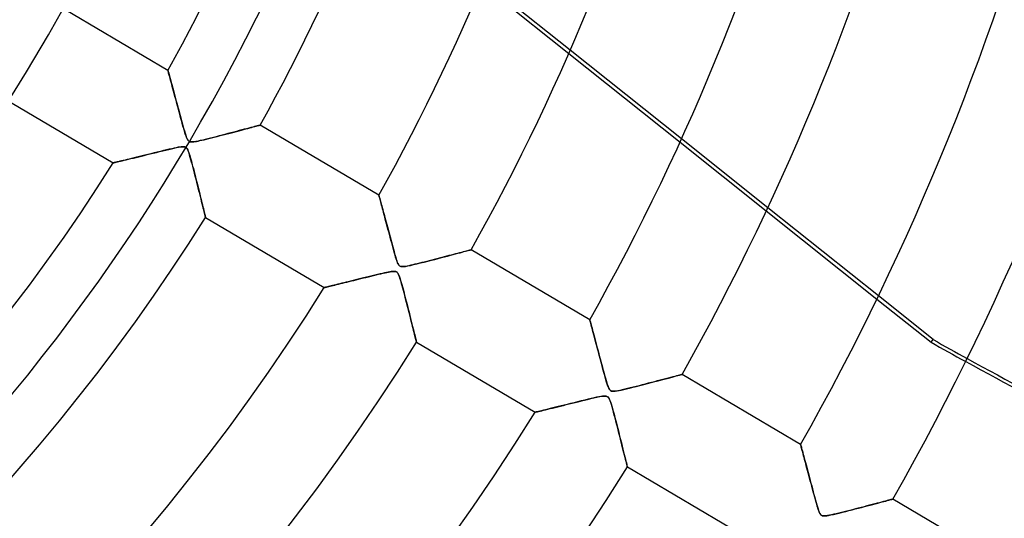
# Model space of a CAD drawing. Header units: millimetres. Extents: x -550 to 550, y -550 to 550.
# Tile 36 of 54: x 141 to 233, y -128 to -81. Entities that reach past the tile are written whole.
import ezdxf

# ---------------------------------------------------------------- set-up
doc = ezdxf.new("R2010")
doc.units = ezdxf.units.MM
doc.layers.add('HIDDEN', color=7, linetype='Continuous')
doc.layers.add('THICK', color=7, linetype='Continuous')

msp = doc.modelspace()

# ---------------------------------------------------------------- linework, layer by layer
at = {"layer": 'HIDDEN'}
for p, q in [((192.635, -84.093), (184.543, -77.64)), ((184.417, -77.94), (192.505, -84.39)), ((155.189, -85.969), (155.192, -85.98)), ((155.192, -85.98), (155.2, -86.012)), ((155.2, -86.012), (155.215, -86.066)), ((155.215, -86.066), (155.235, -86.14)), ((155.235, -86.14), (155.261, -86.236)), ((155.261, -86.236), (155.293, -86.35)), ((155.293, -86.35), (155.329, -86.483)), ((155.329, -86.483), (155.37, -86.634)), ((155.37, -86.634), (155.415, -86.8)), ((155.415, -86.8), (155.464, -86.981)), ((155.464, -86.981), (155.517, -87.176)), ((155.517, -87.176), (155.573, -87.384)), ((155.573, -87.384), (155.632, -87.603)), ((155.632, -87.603), (155.694, -87.833)), ((155.694, -87.833), (155.759, -88.072)), ((155.759, -88.072), (155.825, -88.321)), ((155.825, -88.321), (155.894, -88.577)), ((155.894, -88.577), (155.965, -88.84)), ((155.965, -88.84), (156.038, -89.111)), ((156.038, -89.111), (156.112, -89.388)), ((156.112, -89.388), (156.188, -89.67)), ((156.188, -89.67), (156.265, -89.956)), ((156.265, -89.956), (156.343, -90.247)), ((156.343, -90.247), (156.423, -90.541)), ((156.423, -90.541), (156.502, -90.832)), ((156.502, -90.832), (156.578, -91.109)), ((156.578, -91.109), (156.65, -91.366)), ((156.65, -91.366), (156.718, -91.603)), ((156.718, -91.603), (156.781, -91.814)), ((161.344, -91.702), (161.579, -91.64)), ((161.579, -91.64), (161.806, -91.58)), ((161.806, -91.58), (162.023, -91.523)), ((162.023, -91.523), (162.23, -91.467)), ((162.23, -91.467), (162.429, -91.415)), ((162.429, -91.415), (162.618, -91.364)), ((162.618, -91.364), (162.797, -91.316)), ((162.797, -91.316), (162.965, -91.271)), ((162.965, -91.271), (163.122, -91.229)), ((163.122, -91.229), (163.266, -91.191)), ((163.266, -91.191), (163.395, -91.156)), ((163.395, -91.156), (163.508, -91.126)), ((163.508, -91.126), (163.604, -91.1)), ((163.604, -91.1), (163.681, -91.079)), ((163.681, -91.079), (163.737, -91.064)), ((163.737, -91.064), (163.771, -91.055)), ((163.771, -91.055), (163.782, -91.052)), ((156.781, -91.814), (156.84, -91.998)), ((156.84, -91.998), (156.893, -92.152)), ((156.893, -92.152), (156.943, -92.278)), ((156.943, -92.278), (156.991, -92.38)), ((156.991, -92.38), (157.04, -92.46)), ((157.04, -92.46), (157.091, -92.522)), ((157.091, -92.522), (157.146, -92.568)), ((157.85, -92.572), (157.997, -92.542)), ((157.997, -92.542), (158.163, -92.506)), ((158.163, -92.506), (158.349, -92.464)), ((158.349, -92.464), (158.552, -92.416)), ((158.552, -92.416), (158.77, -92.363)), ((158.77, -92.363), (159.003, -92.306)), ((159.003, -92.306), (159.248, -92.244)), ((159.248, -92.244), (159.505, -92.179)), ((159.505, -92.179), (159.773, -92.111)), ((159.773, -92.111), (160.048, -92.04)), ((160.048, -92.04), (160.322, -91.969)), ((160.322, -91.969), (160.589, -91.9)), ((160.589, -91.9), (160.848, -91.832)), ((160.848, -91.832), (161.1, -91.766)), ((161.1, -91.766), (161.344, -91.702)), ((211.024, -98.758), (202.99, -92.351)), ((154.779, -93.436), (154.492, -93.506)), ((155.053, -93.37), (154.779, -93.436)), ((155.309, -93.309), (155.053, -93.37)), ((155.548, -93.254), (155.309, -93.309)), ((155.766, -93.204), (155.548, -93.254)), ((155.962, -93.162), (155.766, -93.204)), ((156.134, -93.127), (155.962, -93.162)), ((156.283, -93.101), (156.134, -93.127)), ((156.411, -93.082), (156.283, -93.101)), ((156.521, -93.071), (156.411, -93.082)), ((156.614, -93.069), (156.521, -93.071)), ((156.694, -93.074), (156.614, -93.069)), ((156.76, -93.088), (156.694, -93.074)), ((156.818, -93.11), (156.76, -93.088)), ((156.869, -93.141), (156.818, -93.11)), ((156.915, -93.184), (156.869, -93.141)), ((156.958, -93.237), (156.915, -93.184)), ((157, -93.306), (156.958, -93.237)), ((157.045, -93.398), (157, -93.306)), ((157.095, -93.522), (157.045, -93.398)), ((157.146, -92.568), (157.208, -92.6)), ((157.208, -92.6), (157.279, -92.62)), ((157.279, -92.62), (157.365, -92.629)), ((157.365, -92.629), (157.468, -92.627)), ((157.468, -92.627), (157.587, -92.616)), ((157.587, -92.616), (157.715, -92.597)), ((157.715, -92.597), (157.85, -92.572)), ((202.856, -92.644), (210.888, -99.049)), ((150.855, -94.394), (150.706, -94.43)), ((151.019, -94.354), (150.855, -94.394)), ((151.197, -94.311), (151.019, -94.354)), ((151.388, -94.265), (151.197, -94.311)), ((151.592, -94.215), (151.388, -94.265)), ((151.81, -94.162), (151.592, -94.215)), ((152.038, -94.106), (151.81, -94.162)), ((152.277, -94.048), (152.038, -94.106)), ((152.526, -93.987), (152.277, -94.048)), ((152.784, -93.924), (152.526, -93.987)), ((153.05, -93.859), (152.784, -93.924)), ((153.325, -93.792), (153.05, -93.859)), ((153.607, -93.722), (153.325, -93.792)), ((153.897, -93.651), (153.607, -93.722)), ((154.193, -93.579), (153.897, -93.651)), ((154.492, -93.506), (154.193, -93.579)), ((157.151, -93.68), (157.095, -93.522)), ((157.209, -93.863), (157.151, -93.68)), ((157.269, -94.067), (157.209, -93.863)), ((157.332, -94.289), (157.269, -94.067)), ((157.396, -94.523), (157.332, -94.289)), ((150.109, -94.574), (150.098, -94.577)), ((150.14, -94.567), (150.109, -94.574)), ((150.191, -94.554), (150.14, -94.567)), ((150.261, -94.538), (150.191, -94.554)), ((150.348, -94.517), (150.261, -94.538)), ((150.452, -94.492), (150.348, -94.517)), ((150.571, -94.463), (150.452, -94.492)), ((150.706, -94.43), (150.571, -94.463)), ((157.462, -94.768), (157.396, -94.523)), ((157.529, -95.02), (157.462, -94.768)), ((157.597, -95.279), (157.529, -95.02)), ((157.665, -95.544), (157.597, -95.279)), ((157.734, -95.813), (157.665, -95.544)), ((157.804, -96.086), (157.734, -95.813)), ((157.873, -96.36), (157.804, -96.086)), ((157.943, -96.635), (157.873, -96.36)), ((158.012, -96.908), (157.943, -96.635)), ((158.079, -97.177), (158.012, -96.908)), ((158.145, -97.439), (158.079, -97.177)), ((158.208, -97.692), (158.145, -97.439)), ((158.268, -97.934), (158.208, -97.692)), ((158.325, -98.166), (158.268, -97.934)), ((174.821, -97.58), (174.823, -97.589)), ((174.823, -97.589), (174.831, -97.616)), ((174.831, -97.616), (174.843, -97.661)), ((174.843, -97.661), (174.86, -97.724)), ((174.86, -97.724), (174.881, -97.803)), ((174.881, -97.803), (174.907, -97.897)), ((174.907, -97.897), (174.936, -98.006)), ((174.936, -98.006), (174.969, -98.128)), ((158.379, -98.385), (158.325, -98.166)), ((158.43, -98.591), (158.379, -98.385)), ((158.477, -98.782), (158.43, -98.591)), ((158.52, -98.958), (158.477, -98.782)), ((158.559, -99.117), (158.52, -98.958)), ((174.969, -98.128), (175.005, -98.262)), ((175.005, -98.262), (175.045, -98.408)), ((175.045, -98.408), (175.087, -98.565)), ((175.087, -98.565), (175.132, -98.731)), ((175.132, -98.731), (175.179, -98.905)), ((175.179, -98.905), (175.228, -99.088)), ((158.594, -99.257), (158.559, -99.117)), ((158.623, -99.378), (158.594, -99.257)), ((158.648, -99.479), (158.623, -99.378)), ((158.667, -99.557), (158.648, -99.479)), ((158.681, -99.614), (158.667, -99.557)), ((158.689, -99.648), (158.681, -99.614)), ((158.692, -99.659), (158.689, -99.648)), ((175.228, -99.088), (175.279, -99.277)), ((175.279, -99.277), (175.331, -99.473)), ((175.331, -99.473), (175.385, -99.675)), ((175.385, -99.675), (175.441, -99.882)), ((175.441, -99.882), (175.498, -100.094)), ((175.498, -100.094), (175.556, -100.311)), ((175.556, -100.311), (175.615, -100.531)), ((175.615, -100.531), (175.675, -100.755)), ((175.675, -100.755), (175.736, -100.983)), ((175.736, -100.983), (175.797, -101.213)), ((175.797, -101.213), (175.86, -101.446)), ((175.86, -101.446), (175.923, -101.682)), ((175.923, -101.682), (175.986, -101.918)), ((175.986, -101.918), (176.051, -102.157)), ((176.051, -102.157), (176.115, -102.392)), ((176.115, -102.392), (176.177, -102.618)), ((176.177, -102.618), (176.235, -102.83)), ((176.235, -102.83), (176.291, -103.028)), ((176.291, -103.028), (176.344, -103.212)), ((176.344, -103.212), (176.394, -103.38)), ((176.394, -103.38), (176.442, -103.536)), ((176.442, -103.536), (176.491, -103.681)), ((179.708, -103.638), (180.028, -103.556)), ((180.028, -103.556), (180.338, -103.475)), ((180.338, -103.475), (180.64, -103.397)), ((180.64, -103.397), (180.931, -103.321)), ((180.931, -103.321), (181.21, -103.247)), ((181.21, -103.247), (181.478, -103.177)), ((181.478, -103.177), (181.73, -103.11)), ((181.73, -103.11), (181.966, -103.047)), ((181.966, -103.047), (182.186, -102.989)), ((182.186, -102.989), (182.388, -102.935)), ((182.388, -102.935), (182.573, -102.886)), ((182.573, -102.886), (182.741, -102.841)), ((182.741, -102.841), (182.892, -102.801)), ((182.892, -102.801), (183.025, -102.765)), ((183.025, -102.765), (183.141, -102.735)), ((183.141, -102.735), (183.237, -102.709)), ((183.237, -102.709), (183.313, -102.688)), ((183.313, -102.688), (183.368, -102.673)), ((183.368, -102.673), (183.402, -102.664)), ((183.402, -102.664), (183.413, -102.661)), ((176.491, -103.681), (176.539, -103.813)), ((176.539, -103.813), (176.588, -103.928)), ((176.588, -103.928), (176.637, -104.022)), ((176.637, -104.022), (176.686, -104.095)), ((176.686, -104.095), (176.738, -104.15)), ((176.738, -104.15), (176.794, -104.189)), ((176.794, -104.189), (176.859, -104.215)), ((176.859, -104.215), (176.934, -104.231)), ((176.934, -104.231), (177.025, -104.236)), ((177.025, -104.236), (177.147, -104.229)), ((177.147, -104.229), (177.311, -104.207)), ((177.311, -104.207), (177.522, -104.169)), ((177.522, -104.169), (177.772, -104.116)), ((177.772, -104.116), (178.056, -104.051)), ((178.056, -104.051), (178.369, -103.976)), ((178.369, -103.976), (178.706, -103.893)), ((178.706, -103.893), (179.047, -103.807)), ((179.047, -103.807), (179.381, -103.722)), ((179.381, -103.722), (179.708, -103.638)), ((173.15, -105.35), (172.9, -105.412)), ((173.406, -105.287), (173.15, -105.35)), ((173.669, -105.223), (173.406, -105.287)), ((173.937, -105.157), (173.669, -105.223)), ((174.202, -105.092), (173.937, -105.157)), ((174.458, -105.03), (174.202, -105.092)), ((174.703, -104.971), (174.458, -105.03)), ((174.935, -104.916), (174.703, -104.971)), ((175.152, -104.865), (174.935, -104.916)), ((175.354, -104.819), (175.152, -104.865)), ((175.538, -104.778), (175.354, -104.819)), ((175.703, -104.744), (175.538, -104.778)), ((175.848, -104.717), (175.703, -104.744)), ((175.976, -104.696), (175.848, -104.717)), ((176.088, -104.682), (175.976, -104.696)), ((176.186, -104.675), (176.088, -104.682)), ((176.27, -104.676), (176.186, -104.675)), ((176.342, -104.684), (176.27, -104.676)), ((176.406, -104.7), (176.342, -104.684)), ((176.462, -104.726), (176.406, -104.7)), ((176.513, -104.764), (176.462, -104.726)), ((176.561, -104.814), (176.513, -104.764)), ((176.606, -104.879), (176.561, -104.814)), ((176.65, -104.961), (176.606, -104.879)), ((176.694, -105.061), (176.65, -104.961)), ((176.739, -105.18), (176.694, -105.061)), ((176.786, -105.317), (176.739, -105.18)), ((176.835, -105.472), (176.786, -105.317)), ((169.739, -106.185), (169.73, -106.187)), ((169.764, -106.179), (169.739, -106.185)), ((169.806, -106.169), (169.764, -106.179)), ((169.865, -106.155), (169.806, -106.169)), ((169.938, -106.137), (169.865, -106.155)), ((170.027, -106.115), (169.938, -106.137)), ((170.13, -106.09), (170.027, -106.115)), ((170.247, -106.062), (170.13, -106.09)), ((170.376, -106.03), (170.247, -106.062)), ((170.517, -105.996), (170.376, -106.03)), ((170.669, -105.959), (170.517, -105.996)), ((170.83, -105.919), (170.669, -105.959)), ((171.001, -105.878), (170.83, -105.919)), ((171.179, -105.834), (171.001, -105.878)), ((171.366, -105.788), (171.179, -105.834)), ((171.561, -105.741), (171.366, -105.788)), ((171.764, -105.691), (171.561, -105.741)), ((171.976, -105.639), (171.764, -105.691)), ((172.195, -105.585), (171.976, -105.639)), ((172.423, -105.529), (172.195, -105.585)), ((172.658, -105.471), (172.423, -105.529)), ((172.9, -105.412), (172.658, -105.471)), ((176.886, -105.645), (176.835, -105.472)), ((176.94, -105.833), (176.886, -105.645)), ((176.995, -106.033), (176.94, -105.833)), ((177.052, -106.241), (176.995, -106.033)), ((177.109, -106.455), (177.052, -106.241)), ((177.167, -106.674), (177.109, -106.455)), ((177.225, -106.897), (177.167, -106.674)), ((177.284, -107.123), (177.225, -106.897)), ((177.343, -107.353), (177.284, -107.123)), ((226.411, -111.028), (221.316, -106.966)), ((177.402, -107.584), (177.343, -107.353)), ((177.462, -107.817), (177.402, -107.584)), ((177.521, -108.051), (177.462, -107.817)), ((177.581, -108.284), (177.521, -108.051)), ((221.176, -107.255), (226.216, -111.273)), ((177.639, -108.517), (177.581, -108.284)), ((177.697, -108.746), (177.639, -108.517)), ((177.754, -108.972), (177.697, -108.746)), ((177.809, -109.192), (177.754, -108.972)), ((177.862, -109.406), (177.809, -109.192)), ((177.914, -109.613), (177.862, -109.406)), ((177.964, -109.813), (177.914, -109.613)), ((178.011, -110.004), (177.964, -109.813)), ((194.451, -109.189), (194.455, -109.203)), ((194.455, -109.203), (194.466, -109.243)), ((194.466, -109.243), (194.484, -109.31)), ((194.484, -109.31), (194.508, -109.401)), ((194.508, -109.401), (194.539, -109.516)), ((194.539, -109.516), (194.576, -109.651)), ((194.576, -109.651), (194.617, -109.806)), ((194.617, -109.806), (194.664, -109.979)), ((194.664, -109.979), (194.714, -110.167)), ((178.056, -110.186), (178.011, -110.004)), ((178.098, -110.357), (178.056, -110.186)), ((178.138, -110.517), (178.098, -110.357)), ((178.174, -110.665), (178.138, -110.517)), ((178.208, -110.799), (178.174, -110.665)), ((178.237, -110.919), (178.208, -110.799)), ((194.714, -110.167), (194.769, -110.37)), ((194.769, -110.37), (194.827, -110.586)), ((194.827, -110.586), (194.887, -110.812)), ((194.887, -110.812), (194.95, -111.049)), ((178.263, -111.023), (178.237, -110.919)), ((178.284, -111.11), (178.263, -111.023)), ((178.301, -111.178), (178.284, -111.11)), ((178.313, -111.228), (178.301, -111.178)), ((178.32, -111.259), (178.313, -111.228)), ((178.323, -111.269), (178.32, -111.259)), ((194.95, -111.049), (195.016, -111.294)), ((195.016, -111.294), (195.084, -111.547)), ((195.084, -111.547), (195.153, -111.807)), ((195.153, -111.807), (195.224, -112.074)), ((226.216, -111.273), (226.411, -111.028)), ((195.224, -112.074), (195.297, -112.346)), ((195.297, -112.346), (195.371, -112.623)), ((195.371, -112.623), (195.446, -112.904)), ((195.446, -112.904), (195.522, -113.189)), ((195.522, -113.189), (195.599, -113.477)), ((195.599, -113.477), (195.677, -113.766)), ((195.677, -113.766), (195.756, -114.057)), ((195.756, -114.057), (195.835, -114.346)), ((195.835, -114.346), (195.916, -114.633)), ((201.892, -114.577), (202.115, -114.518)), ((202.115, -114.518), (202.319, -114.464)), ((202.319, -114.464), (202.501, -114.415)), ((202.501, -114.415), (202.661, -114.372)), ((202.661, -114.372), (202.796, -114.337)), ((202.796, -114.337), (202.903, -114.308)), ((202.903, -114.308), (202.98, -114.287)), ((202.98, -114.287), (203.027, -114.275)), ((203.027, -114.275), (203.043, -114.271)), ((195.916, -114.633), (195.998, -114.917)), ((195.998, -114.917), (196.079, -115.178)), ((196.079, -115.178), (196.156, -115.399)), ((196.156, -115.399), (196.23, -115.57)), ((198.141, -115.546), (198.447, -115.47)), ((198.447, -115.47), (198.775, -115.388)), ((198.775, -115.388), (199.12, -115.3)), ((199.12, -115.3), (199.478, -115.208)), ((199.478, -115.208), (199.837, -115.115)), ((199.837, -115.115), (200.181, -115.026)), ((200.181, -115.026), (200.51, -114.94)), ((200.51, -114.94), (200.822, -114.859)), ((200.822, -114.859), (201.116, -114.781)), ((201.116, -114.781), (201.393, -114.709)), ((201.393, -114.709), (201.652, -114.64)), ((201.652, -114.64), (201.892, -114.577)), ((195.304, -116.356), (195.091, -116.4)), ((195.486, -116.321), (195.304, -116.356)), ((195.64, -116.297), (195.486, -116.321)), ((195.771, -116.283), (195.64, -116.297)), ((195.881, -116.281), (195.771, -116.283)), ((195.973, -116.291), (195.881, -116.281)), ((196.05, -116.314), (195.973, -116.291)), ((196.117, -116.353), (196.05, -116.314)), ((196.178, -116.411), (196.117, -116.353)), ((196.23, -115.57), (196.301, -115.689)), ((196.301, -115.689), (196.376, -115.766)), ((196.376, -115.766), (196.463, -115.814)), ((196.463, -115.814), (196.568, -115.838)), ((196.568, -115.838), (196.69, -115.841)), ((196.69, -115.841), (196.831, -115.829)), ((196.831, -115.829), (196.994, -115.804)), ((196.994, -115.804), (197.181, -115.769)), ((197.181, -115.769), (197.386, -115.725)), ((197.386, -115.725), (197.609, -115.674)), ((197.609, -115.674), (197.86, -115.615)), ((197.86, -115.615), (198.141, -115.546)), ((191.508, -117.27), (191.249, -117.334)), ((191.78, -117.203), (191.508, -117.27)), ((192.065, -117.133), (191.78, -117.203)), ((192.362, -117.059), (192.065, -117.133)), ((192.67, -116.983), (192.362, -117.059)), ((192.989, -116.905), (192.67, -116.983)), ((193.318, -116.824), (192.989, -116.905)), ((193.655, -116.741), (193.318, -116.824)), ((193.981, -116.661), (193.655, -116.741)), ((194.291, -116.586), (193.981, -116.661)), ((194.581, -116.517), (194.291, -116.586)), ((194.849, -116.455), (194.581, -116.517)), ((195.091, -116.4), (194.849, -116.455)), ((196.235, -116.492), (196.178, -116.411)), ((196.289, -116.598), (196.235, -116.492)), ((196.344, -116.732), (196.289, -116.598)), ((196.401, -116.894), (196.344, -116.732)), ((196.461, -117.082), (196.401, -116.894)), ((196.525, -117.298), (196.461, -117.082)), ((196.592, -117.535), (196.525, -117.298)), ((189.374, -117.793), (189.361, -117.797)), ((189.414, -117.784), (189.374, -117.793)), ((189.479, -117.768), (189.414, -117.784)), ((189.569, -117.746), (189.479, -117.768)), ((189.683, -117.718), (189.569, -117.746)), ((189.819, -117.685), (189.683, -117.718)), ((189.975, -117.646), (189.819, -117.685)), ((190.15, -117.604), (189.975, -117.646)), ((190.342, -117.557), (190.15, -117.604)), ((190.549, -117.506), (190.342, -117.557)), ((190.769, -117.452), (190.549, -117.506)), ((191.002, -117.394), (190.769, -117.452)), ((191.249, -117.334), (191.002, -117.394)), ((196.661, -117.789), (196.592, -117.535)), ((196.732, -118.051), (196.661, -117.789)), ((196.803, -118.321), (196.732, -118.051)), ((196.875, -118.596), (196.803, -118.321)), ((196.947, -118.875), (196.875, -118.596)), ((197.02, -119.157), (196.947, -118.875)), ((197.093, -119.442), (197.02, -119.157)), ((197.165, -119.727), (197.093, -119.442)), ((197.237, -120.011), (197.165, -119.727)), ((197.308, -120.292), (197.237, -120.011)), ((197.378, -120.568), (197.308, -120.292)), ((197.445, -120.835), (197.378, -120.568)), ((197.51, -121.094), (197.445, -120.835)), ((214.08, -120.798), (214.083, -120.808)), ((214.083, -120.808), (214.091, -120.837)), ((214.091, -120.837), (214.104, -120.886)), ((214.104, -120.886), (214.122, -120.954)), ((214.122, -120.954), (214.146, -121.04)), ((197.572, -121.342), (197.51, -121.094)), ((197.631, -121.578), (197.572, -121.342)), ((197.686, -121.8), (197.631, -121.578)), ((197.737, -122.007), (197.686, -121.8)), ((214.146, -121.04), (214.173, -121.144)), ((214.173, -121.144), (214.206, -121.265)), ((214.206, -121.265), (214.242, -121.4)), ((214.242, -121.4), (214.282, -121.55)), ((214.282, -121.55), (214.326, -121.714)), ((214.326, -121.714), (214.373, -121.89)), ((214.373, -121.89), (214.423, -122.077)), ((197.785, -122.197), (197.737, -122.007)), ((197.827, -122.367), (197.785, -122.197)), ((197.864, -122.517), (197.827, -122.367)), ((197.895, -122.644), (197.864, -122.517)), ((197.92, -122.745), (197.895, -122.644)), ((197.938, -122.818), (197.92, -122.745)), ((214.423, -122.077), (214.476, -122.275)), ((214.476, -122.275), (214.531, -122.481)), ((214.531, -122.481), (214.588, -122.697)), ((214.588, -122.697), (214.648, -122.92)), ((197.949, -122.863), (197.938, -122.818)), ((197.953, -122.878), (197.949, -122.863)), ((214.648, -122.92), (214.709, -123.15)), ((214.709, -123.15), (214.772, -123.388)), ((214.772, -123.388), (214.837, -123.631)), ((214.837, -123.631), (214.903, -123.88)), ((214.903, -123.88), (214.971, -124.133)), ((214.971, -124.133), (215.04, -124.392)), ((215.04, -124.392), (215.11, -124.654)), ((215.11, -124.654), (215.181, -124.919)), ((215.181, -124.919), (215.253, -125.187)), ((215.253, -125.187), (215.325, -125.457)), ((215.325, -125.457), (215.397, -125.721)), ((215.397, -125.721), (215.466, -125.971)), ((215.466, -125.971), (215.531, -126.203)), ((215.531, -126.203), (215.591, -126.414)), ((215.591, -126.414), (215.647, -126.603)), ((220.284, -126.509), (220.546, -126.441)), ((220.546, -126.441), (220.796, -126.375)), ((220.796, -126.375), (221.034, -126.312)), ((221.034, -126.312), (221.258, -126.254)), ((221.258, -126.254), (221.467, -126.199)), ((221.467, -126.199), (221.661, -126.147)), ((221.661, -126.147), (221.839, -126.1)), ((221.839, -126.1), (222.002, -126.057)), ((222.002, -126.057), (222.15, -126.018)), ((222.15, -126.018), (222.282, -125.983)), ((222.282, -125.983), (222.397, -125.952)), ((222.397, -125.952), (222.494, -125.926)), ((222.494, -125.926), (222.571, -125.906)), ((222.571, -125.906), (222.627, -125.891)), ((222.627, -125.891), (222.661, -125.882)), ((222.661, -125.882), (222.672, -125.879)), ((215.647, -126.603), (215.7, -126.772)), ((215.7, -126.772), (215.755, -126.935)), ((215.755, -126.935), (215.814, -127.088)), ((215.814, -127.088), (215.877, -127.218)), ((215.877, -127.218), (215.943, -127.316)), ((215.943, -127.316), (216.015, -127.383)), ((216.015, -127.383), (216.102, -127.426)), ((216.684, -127.398), (216.893, -127.357)), ((216.893, -127.357), (217.131, -127.304)), ((217.131, -127.304), (217.395, -127.243)), ((217.395, -127.243), (217.682, -127.173)), ((217.682, -127.173), (217.982, -127.099)), ((217.982, -127.099), (218.283, -127.024)), ((218.283, -127.024), (218.581, -126.949)), ((218.581, -126.949), (218.876, -126.873)), ((218.876, -126.873), (219.168, -126.798)), ((219.168, -126.798), (219.456, -126.724)), ((219.456, -126.724), (219.738, -126.651)), ((219.738, -126.651), (220.015, -126.579)), ((220.015, -126.579), (220.284, -126.509)), ((216.102, -127.426), (216.213, -127.446)), ((216.213, -127.446), (216.351, -127.445)), ((216.351, -127.445), (216.507, -127.428)), ((216.507, -127.428), (216.684, -127.398))]:
    msp.add_line(p, q, dxfattribs=at)
for radius, start, end in [(166.067, 270.00002, 89.99998), (456, 179.99998, 0), (400, 179.99998, 0), (445, 180.00002, 0), (182.4, 180.00002, 0), (159.6, 270.00002, 0)]:
    msp.add_arc((0, 0), radius, start, end, dxfattribs=at)
for centre, end_param in [((401.722, 203.537), -1.398045), ((401.917, 203.781), -1.398229)]:
    msp.add_ellipse(centre, major_axis=(285.212, -227.449), ratio=0.987688, start_param=-1.408172, end_param=end_param, dxfattribs=at)
at = {"layer": 'THICK'}
for p, q in [((155.189, -85.969), (144.149, -79.441)), ((202.99, -92.351), (192.635, -84.093)), ((192.505, -84.39), (202.856, -92.644)), ((155.192, -85.98), (155.189, -85.969)), ((155.2, -86.011), (155.192, -85.98)), ((155.214, -86.062), (155.2, -86.011)), ((155.233, -86.131), (155.214, -86.062)), ((155.256, -86.218), (155.233, -86.131)), ((155.284, -86.32), (155.256, -86.218)), ((155.317, -86.439), (155.284, -86.32)), ((155.353, -86.572), (155.317, -86.439)), ((155.393, -86.721), (155.353, -86.572)), ((155.437, -86.883), (155.393, -86.721)), ((155.485, -87.06), (155.437, -86.883)), ((155.537, -87.25), (155.485, -87.06)), ((155.592, -87.453), (155.537, -87.25)), ((155.65, -87.669), (155.592, -87.453)), ((155.711, -87.896), (155.65, -87.669)), ((155.775, -88.133), (155.711, -87.896)), ((139.059, -88.048), (150.098, -94.577)), ((155.842, -88.381), (155.775, -88.133)), ((155.911, -88.637), (155.842, -88.381)), ((155.982, -88.902), (155.911, -88.637)), ((156.055, -89.175), (155.982, -88.902)), ((156.13, -89.456), (156.055, -89.175)), ((156.208, -89.744), (156.13, -89.456)), ((156.287, -90.038), (156.208, -89.744)), ((156.367, -90.335), (156.287, -90.038)), ((156.444, -90.621), (156.367, -90.335)), ((156.518, -90.892), (156.444, -90.621)), ((156.588, -91.146), (156.518, -90.892)), ((156.654, -91.382), (156.588, -91.146)), ((156.716, -91.597), (156.654, -91.382)), ((156.774, -91.789), (156.716, -91.597)), ((161.573, -91.642), (161.312, -91.71)), ((161.825, -91.575), (161.573, -91.642)), ((162.067, -91.511), (161.825, -91.575)), ((162.297, -91.45), (162.067, -91.511)), ((162.516, -91.392), (162.297, -91.45)), ((162.72, -91.337), (162.516, -91.392)), ((162.911, -91.286), (162.72, -91.337)), ((163.085, -91.239), (162.911, -91.286)), ((163.243, -91.197), (163.085, -91.239)), ((163.383, -91.159), (163.243, -91.197)), ((163.503, -91.127), (163.383, -91.159)), ((163.603, -91.1), (163.503, -91.127)), ((163.681, -91.079), (163.603, -91.1)), ((163.737, -91.064), (163.681, -91.079)), ((163.771, -91.055), (163.737, -91.064)), ((163.782, -91.052), (163.771, -91.055)), ((174.821, -97.58), (163.782, -91.052)), ((156.826, -91.957), (156.774, -91.789)), ((156.875, -92.1), (156.826, -91.957)), ((156.92, -92.221), (156.875, -92.1)), ((156.963, -92.323), (156.92, -92.221)), ((157.006, -92.406), (156.963, -92.323)), ((157.049, -92.473), (157.006, -92.406)), ((157.093, -92.525), (157.049, -92.473)), ((157.14, -92.565), (157.093, -92.525)), ((157.193, -92.594), (157.14, -92.565)), ((157.989, -92.544), (157.8, -92.582)), ((158.197, -92.499), (157.989, -92.544)), ((158.421, -92.447), (158.197, -92.499)), ((158.658, -92.39), (158.421, -92.447)), ((158.903, -92.33), (158.658, -92.39)), ((159.157, -92.267), (158.903, -92.33)), ((159.417, -92.202), (159.157, -92.267)), ((159.682, -92.134), (159.417, -92.202)), ((159.951, -92.065), (159.682, -92.134)), ((160.223, -91.995), (159.951, -92.065)), ((160.497, -91.924), (160.223, -91.995)), ((160.771, -91.852), (160.497, -91.924)), ((161.044, -91.781), (160.771, -91.852)), ((161.312, -91.71), (161.044, -91.781)), ((154.403, -93.528), (154.699, -93.456)), ((154.699, -93.456), (154.992, -93.385)), ((154.992, -93.385), (155.271, -93.318)), ((155.271, -93.318), (155.532, -93.257)), ((155.532, -93.257), (155.771, -93.203)), ((155.771, -93.203), (155.987, -93.157)), ((155.987, -93.157), (156.176, -93.119)), ((156.176, -93.119), (156.337, -93.092)), ((156.337, -93.092), (156.472, -93.075)), ((156.472, -93.075), (156.584, -93.068)), ((156.584, -93.068), (156.678, -93.072)), ((156.678, -93.072), (156.757, -93.087)), ((156.757, -93.087), (156.824, -93.113)), ((156.824, -93.113), (156.882, -93.152)), ((156.882, -93.152), (156.933, -93.205)), ((156.933, -93.205), (156.982, -93.276)), ((156.982, -93.276), (157.031, -93.367)), ((157.031, -93.367), (157.078, -93.476)), ((157.078, -93.476), (157.123, -93.598)), ((157.252, -92.614), (157.193, -92.594)), ((157.32, -92.626), (157.252, -92.614)), ((157.4, -92.63), (157.32, -92.626)), ((157.502, -92.625), (157.4, -92.63)), ((157.635, -92.609), (157.502, -92.625)), ((157.8, -92.582), (157.635, -92.609)), ((150.767, -94.415), (150.935, -94.375)), ((150.935, -94.375), (151.117, -94.331)), ((151.117, -94.331), (151.314, -94.283)), ((151.314, -94.283), (151.523, -94.232)), ((151.523, -94.232), (151.743, -94.178)), ((151.743, -94.178), (151.975, -94.122)), ((151.975, -94.122), (152.216, -94.063)), ((152.216, -94.063), (152.465, -94.002)), ((152.465, -94.002), (152.723, -93.939)), ((152.723, -93.939), (152.988, -93.874)), ((152.988, -93.874), (153.26, -93.807)), ((153.26, -93.807), (153.538, -93.739)), ((153.538, -93.739), (153.822, -93.67)), ((153.822, -93.67), (154.111, -93.599)), ((154.111, -93.599), (154.403, -93.528)), ((157.123, -93.598), (157.166, -93.728)), ((157.166, -93.728), (157.211, -93.871)), ((157.211, -93.871), (157.26, -94.034)), ((157.26, -94.034), (157.312, -94.217)), ((157.312, -94.217), (157.368, -94.418)), ((150.098, -94.577), (150.109, -94.574)), ((150.109, -94.574), (150.142, -94.566)), ((150.142, -94.566), (150.195, -94.554)), ((150.195, -94.554), (150.271, -94.535)), ((150.271, -94.535), (150.367, -94.512)), ((150.367, -94.512), (150.482, -94.484)), ((150.482, -94.484), (150.616, -94.452)), ((150.616, -94.452), (150.767, -94.415)), ((157.368, -94.418), (157.426, -94.635)), ((157.426, -94.635), (157.488, -94.866)), ((157.488, -94.866), (157.553, -95.111)), ((157.553, -95.111), (157.619, -95.368)), ((157.619, -95.368), (157.688, -95.635)), ((157.688, -95.635), (157.759, -95.91)), ((157.759, -95.91), (157.829, -96.185)), ((157.829, -96.185), (157.897, -96.452)), ((157.897, -96.452), (157.962, -96.712)), ((157.962, -96.712), (158.026, -96.965)), ((158.026, -96.965), (158.087, -97.209)), ((158.087, -97.209), (158.146, -97.445)), ((158.146, -97.445), (158.203, -97.673)), ((158.203, -97.673), (158.257, -97.891)), ((158.257, -97.891), (158.309, -98.099)), ((174.823, -97.588), (174.821, -97.58)), ((174.83, -97.613), (174.823, -97.588)), ((174.841, -97.655), (174.83, -97.613)), ((174.857, -97.713), (174.841, -97.655)), ((174.877, -97.786), (174.857, -97.713)), ((174.9, -97.874), (174.877, -97.786)), ((174.928, -97.977), (174.9, -97.874)), ((174.96, -98.093), (174.928, -97.977)), ((158.309, -98.099), (158.358, -98.298)), ((158.358, -98.298), (158.405, -98.488)), ((158.405, -98.488), (158.449, -98.668)), ((158.449, -98.668), (158.491, -98.837)), ((158.491, -98.837), (158.529, -98.995)), ((174.994, -98.221), (174.96, -98.093)), ((175.032, -98.361), (174.994, -98.221)), ((175.073, -98.512), (175.032, -98.361)), ((175.116, -98.673), (175.073, -98.512)), ((175.162, -98.842), (175.116, -98.673)), ((175.209, -99.02), (175.162, -98.842)), ((221.316, -106.966), (211.024, -98.758)), ((158.529, -98.995), (158.565, -99.139)), ((158.565, -99.139), (158.597, -99.269)), ((158.597, -99.269), (158.624, -99.383)), ((158.624, -99.383), (158.648, -99.479)), ((158.648, -99.479), (158.667, -99.557)), ((158.667, -99.557), (158.681, -99.613)), ((158.681, -99.613), (158.689, -99.648)), ((158.689, -99.648), (158.692, -99.659)), ((158.692, -99.659), (169.73, -106.187)), ((175.259, -99.205), (175.209, -99.02)), ((175.311, -99.399), (175.259, -99.205)), ((175.366, -99.601), (175.311, -99.399)), ((175.422, -99.812), (175.366, -99.601)), ((175.481, -100.03), (175.422, -99.812)), ((210.888, -99.049), (221.176, -107.255)), ((175.541, -100.256), (175.481, -100.03)), ((175.604, -100.49), (175.541, -100.256)), ((175.668, -100.731), (175.604, -100.49)), ((175.735, -100.979), (175.668, -100.731)), ((175.803, -101.234), (175.735, -100.979)), ((175.873, -101.496), (175.803, -101.234)), ((175.944, -101.762), (175.873, -101.496)), ((176.015, -102.026), (175.944, -101.762)), ((176.084, -102.28), (176.015, -102.026)), ((176.15, -102.523), (176.084, -102.28)), ((176.214, -102.753), (176.15, -102.523)), ((176.274, -102.968), (176.214, -102.753)), ((176.331, -103.167), (176.274, -102.968)), ((176.384, -103.348), (176.331, -103.167)), ((176.434, -103.509), (176.384, -103.348)), ((176.48, -103.649), (176.434, -103.509)), ((180.207, -103.509), (179.974, -103.57)), ((180.44, -103.449), (180.207, -103.509)), ((180.672, -103.388), (180.44, -103.449)), ((180.901, -103.328), (180.672, -103.388)), ((181.126, -103.269), (180.901, -103.328)), ((181.346, -103.211), (181.126, -103.269)), ((181.559, -103.155), (181.346, -103.211)), ((181.766, -103.101), (181.559, -103.155)), ((181.964, -103.048), (181.766, -103.101)), ((182.155, -102.997), (181.964, -103.048)), ((182.335, -102.949), (182.155, -102.997)), ((182.506, -102.904), (182.335, -102.949)), ((182.665, -102.862), (182.506, -102.904)), ((182.812, -102.822), (182.665, -102.862)), ((182.946, -102.787), (182.812, -102.822)), ((183.065, -102.755), (182.946, -102.787)), ((183.169, -102.727), (183.065, -102.755)), ((183.255, -102.704), (183.169, -102.727)), ((183.324, -102.686), (183.255, -102.704)), ((183.373, -102.672), (183.324, -102.686)), ((183.403, -102.664), (183.373, -102.672)), ((183.413, -102.661), (183.403, -102.664)), ((194.451, -109.189), (183.413, -102.661)), ((176.523, -103.771), (176.48, -103.649)), ((176.565, -103.876), (176.523, -103.771)), ((176.606, -103.965), (176.565, -103.876)), ((176.647, -104.039), (176.606, -103.965)), ((176.689, -104.098), (176.647, -104.039)), ((176.734, -104.146), (176.689, -104.098)), ((176.784, -104.182), (176.734, -104.146)), ((176.841, -104.209), (176.784, -104.182)), ((176.908, -104.227), (176.841, -104.209)), ((176.987, -104.235), (176.908, -104.227)), ((177.08, -104.234), (176.987, -104.235)), ((177.189, -104.225), (177.08, -104.234)), ((177.314, -104.207), (177.189, -104.225)), ((177.457, -104.182), (177.314, -104.207)), ((177.617, -104.15), (177.457, -104.182)), ((177.793, -104.112), (177.617, -104.15)), ((177.983, -104.068), (177.793, -104.112)), ((178.185, -104.02), (177.983, -104.068)), ((178.395, -103.97), (178.185, -104.02)), ((178.61, -103.917), (178.395, -103.97)), ((178.83, -103.862), (178.61, -103.917)), ((179.053, -103.806), (178.83, -103.862)), ((179.28, -103.748), (179.053, -103.806)), ((179.51, -103.689), (179.28, -103.748)), ((179.741, -103.63), (179.51, -103.689)), ((179.974, -103.57), (179.741, -103.63)), ((172.924, -105.406), (173.153, -105.349)), ((173.153, -105.349), (173.385, -105.292)), ((173.385, -105.292), (173.619, -105.235)), ((173.619, -105.235), (173.856, -105.177)), ((173.856, -105.177), (174.094, -105.119)), ((174.094, -105.119), (174.334, -105.06)), ((174.334, -105.06), (174.571, -105.003)), ((174.571, -105.003), (174.798, -104.948)), ((174.798, -104.948), (175.013, -104.897)), ((175.013, -104.897), (175.213, -104.851)), ((175.213, -104.851), (175.4, -104.809)), ((175.4, -104.809), (175.571, -104.771)), ((175.571, -104.771), (175.731, -104.739)), ((175.731, -104.739), (175.881, -104.711)), ((175.881, -104.711), (176.02, -104.69)), ((176.02, -104.69), (176.145, -104.678)), ((176.145, -104.678), (176.251, -104.675)), ((176.251, -104.675), (176.339, -104.683)), ((176.339, -104.683), (176.411, -104.702)), ((176.411, -104.702), (176.473, -104.733)), ((176.473, -104.733), (176.527, -104.777)), ((176.527, -104.777), (176.577, -104.835)), ((176.577, -104.835), (176.625, -104.913)), ((176.625, -104.913), (176.678, -105.022)), ((176.678, -105.022), (176.738, -105.177)), ((176.738, -105.177), (176.806, -105.38)), ((176.806, -105.38), (176.88, -105.625)), ((169.73, -106.187), (169.74, -106.185)), ((169.74, -106.185), (169.767, -106.178)), ((169.767, -106.178), (169.813, -106.167)), ((169.813, -106.167), (169.875, -106.152)), ((169.875, -106.152), (169.955, -106.133)), ((169.955, -106.133), (170.05, -106.11)), ((170.05, -106.11), (170.159, -106.083)), ((170.159, -106.083), (170.282, -106.053)), ((170.282, -106.053), (170.417, -106.02)), ((170.417, -106.02), (170.564, -105.984)), ((170.564, -105.984), (170.722, -105.946)), ((170.722, -105.946), (170.889, -105.905)), ((170.889, -105.905), (171.064, -105.862)), ((171.064, -105.862), (171.248, -105.817)), ((171.248, -105.817), (171.439, -105.771)), ((171.439, -105.771), (171.636, -105.722)), ((171.636, -105.722), (171.838, -105.673)), ((171.838, -105.673), (172.047, -105.621)), ((172.047, -105.621), (172.26, -105.569)), ((172.26, -105.569), (172.477, -105.516)), ((172.477, -105.516), (172.699, -105.461)), ((172.699, -105.461), (172.924, -105.406)), ((176.88, -105.625), (176.96, -105.905)), ((176.96, -105.905), (177.045, -106.215)), ((177.045, -106.215), (177.134, -106.55)), ((177.134, -106.55), (177.223, -106.891)), ((177.223, -106.891), (177.31, -107.224)), ((177.31, -107.224), (177.394, -107.551)), ((177.394, -107.551), (177.476, -107.871)), ((177.476, -107.871), (177.555, -108.182)), ((177.555, -108.182), (177.631, -108.484)), ((177.631, -108.484), (177.704, -108.776)), ((177.704, -108.776), (177.775, -109.056)), ((177.775, -109.056), (177.842, -109.325)), ((177.842, -109.325), (177.905, -109.578)), ((177.905, -109.578), (177.964, -109.815)), ((177.964, -109.815), (178.019, -110.035)), ((194.455, -109.202), (194.451, -109.189)), ((194.465, -109.242), (194.455, -109.202)), ((194.483, -109.307), (194.465, -109.242)), ((194.507, -109.397), (194.483, -109.307)), ((194.537, -109.509), (194.507, -109.397)), ((194.574, -109.645), (194.537, -109.509)), ((194.616, -109.8), (194.574, -109.645)), ((194.662, -109.974), (194.616, -109.8)), ((194.714, -110.165), (194.662, -109.974)), ((178.019, -110.035), (178.069, -110.238)), ((178.069, -110.238), (178.115, -110.425)), ((178.115, -110.425), (178.157, -110.593)), ((178.157, -110.593), (178.194, -110.745)), ((178.194, -110.745), (178.227, -110.879)), ((178.227, -110.879), (178.256, -110.995)), ((194.769, -110.371), (194.714, -110.165)), ((194.828, -110.59), (194.769, -110.371)), ((194.89, -110.822), (194.828, -110.59)), ((194.955, -111.066), (194.89, -110.822)), ((178.256, -110.995), (178.279, -111.091)), ((178.279, -111.091), (178.298, -111.168)), ((178.298, -111.168), (178.312, -111.224)), ((178.312, -111.224), (178.32, -111.258)), ((178.32, -111.258), (178.323, -111.269)), ((178.323, -111.269), (189.361, -117.797)), ((195.024, -111.324), (194.955, -111.066)), ((195.096, -111.595), (195.024, -111.324)), ((195.172, -111.879), (195.096, -111.595)), ((195.251, -112.174), (195.172, -111.879)), ((195.333, -112.481), (195.251, -112.174)), ((195.417, -112.798), (195.333, -112.481)), ((195.505, -113.126), (195.417, -112.798)), ((195.595, -113.461), (195.505, -113.126)), ((195.682, -113.785), (195.595, -113.461)), ((195.766, -114.092), (195.682, -113.785)), ((195.845, -114.38), (195.766, -114.092)), ((195.919, -114.645), (195.845, -114.38)), ((201.97, -114.556), (201.749, -114.615)), ((202.176, -114.501), (201.97, -114.556)), ((202.365, -114.451), (202.176, -114.501)), ((202.535, -114.406), (202.365, -114.451)), ((202.684, -114.366), (202.535, -114.406)), ((202.81, -114.333), (202.684, -114.366)), ((202.911, -114.306), (202.81, -114.333)), ((202.984, -114.286), (202.911, -114.306)), ((203.028, -114.275), (202.984, -114.286)), ((203.043, -114.271), (203.028, -114.275)), ((214.08, -120.798), (203.043, -114.271)), ((195.988, -114.883), (195.919, -114.645)), ((196.051, -115.091), (195.988, -114.883)), ((196.109, -115.267), (196.051, -115.091)), ((196.162, -115.414), (196.109, -115.267)), ((196.213, -115.536), (196.162, -115.414)), ((198.496, -115.458), (198.225, -115.526)), ((198.771, -115.389), (198.496, -115.458)), ((199.051, -115.318), (198.771, -115.389)), ((199.333, -115.245), (199.051, -115.318)), ((199.618, -115.172), (199.333, -115.245)), ((199.902, -115.098), (199.618, -115.172)), ((200.186, -115.025), (199.902, -115.098)), ((200.467, -114.952), (200.186, -115.025)), ((200.742, -114.88), (200.467, -114.952)), ((201.009, -114.81), (200.742, -114.88)), ((201.267, -114.742), (201.009, -114.81)), ((201.514, -114.677), (201.267, -114.742)), ((201.749, -114.615), (201.514, -114.677)), ((194.837, -116.457), (195.125, -116.393)), ((195.125, -116.393), (195.393, -116.338)), ((195.393, -116.338), (195.624, -116.299)), ((195.624, -116.299), (195.81, -116.281)), ((195.81, -116.281), (195.948, -116.287)), ((195.948, -116.287), (196.052, -116.315)), ((196.052, -116.315), (196.135, -116.368)), ((196.135, -116.368), (196.206, -116.448)), ((196.264, -115.633), (196.213, -115.536)), ((196.317, -115.709), (196.264, -115.633)), ((196.374, -115.765), (196.317, -115.709)), ((196.441, -115.805), (196.374, -115.765)), ((196.521, -115.831), (196.441, -115.805)), ((196.619, -115.841), (196.521, -115.831)), ((196.739, -115.838), (196.619, -115.841)), ((196.883, -115.822), (196.739, -115.838)), ((197.052, -115.794), (196.883, -115.822)), ((197.246, -115.755), (197.052, -115.794)), ((197.465, -115.707), (197.246, -115.755)), ((197.706, -115.652), (197.465, -115.707)), ((197.961, -115.59), (197.706, -115.652)), ((198.225, -115.526), (197.961, -115.59)), ((191.231, -117.338), (191.477, -117.278)), ((191.477, -117.278), (191.732, -117.215)), ((191.732, -117.215), (191.993, -117.15)), ((191.993, -117.15), (192.261, -117.084)), ((192.261, -117.084), (192.534, -117.017)), ((192.534, -117.017), (192.813, -116.948)), ((192.813, -116.948), (193.096, -116.878)), ((193.096, -116.878), (193.382, -116.808)), ((193.382, -116.808), (193.671, -116.737)), ((193.671, -116.737), (193.962, -116.666)), ((193.962, -116.666), (194.255, -116.595)), ((194.255, -116.595), (194.547, -116.525)), ((194.547, -116.525), (194.837, -116.457)), ((196.206, -116.448), (196.268, -116.554)), ((196.268, -116.554), (196.325, -116.683)), ((196.325, -116.683), (196.383, -116.838)), ((196.383, -116.838), (196.441, -117.019)), ((196.441, -117.019), (196.502, -117.22)), ((196.502, -117.22), (196.565, -117.439)), ((189.361, -117.797), (189.374, -117.793)), ((189.374, -117.793), (189.415, -117.783)), ((189.415, -117.783), (189.482, -117.767)), ((189.482, -117.767), (189.574, -117.744)), ((189.574, -117.744), (189.689, -117.716)), ((189.689, -117.716), (189.825, -117.683)), ((189.825, -117.683), (189.981, -117.645)), ((189.981, -117.645), (190.155, -117.602)), ((190.155, -117.602), (190.345, -117.556)), ((190.345, -117.556), (190.549, -117.506)), ((190.549, -117.506), (190.766, -117.453)), ((190.766, -117.453), (190.993, -117.397)), ((190.993, -117.397), (191.231, -117.338)), ((196.565, -117.439), (196.634, -117.689)), ((196.634, -117.689), (196.709, -117.968)), ((196.709, -117.968), (196.79, -118.273)), ((196.79, -118.273), (196.876, -118.599)), ((196.876, -118.599), (196.965, -118.944)), ((196.965, -118.944), (197.057, -119.302)), ((197.057, -119.302), (197.149, -119.661)), ((197.149, -119.661), (197.236, -120.006)), ((197.236, -120.006), (197.319, -120.335)), ((197.319, -120.335), (197.398, -120.648)), ((197.398, -120.648), (197.472, -120.943)), ((197.472, -120.943), (197.542, -121.221)), ((214.083, -120.808), (214.08, -120.798)), ((214.091, -120.837), (214.083, -120.808)), ((214.104, -120.886), (214.091, -120.837)), ((214.122, -120.952), (214.104, -120.886)), ((214.144, -121.035), (214.122, -120.952)), ((197.542, -121.221), (197.606, -121.48)), ((197.606, -121.48), (197.667, -121.722)), ((197.667, -121.722), (197.722, -121.945)), ((214.171, -121.135), (214.144, -121.035)), ((214.202, -121.249), (214.171, -121.135)), ((214.236, -121.378), (214.202, -121.249)), ((214.274, -121.519), (214.236, -121.378)), ((214.315, -121.672), (214.274, -121.519)), ((214.358, -121.835), (214.315, -121.672)), ((214.405, -122.008), (214.358, -121.835)), ((197.722, -121.945), (197.773, -122.15)), ((197.773, -122.15), (197.818, -122.333)), ((197.818, -122.333), (197.858, -122.494)), ((197.858, -122.494), (197.891, -122.629)), ((197.891, -122.629), (197.918, -122.737)), ((197.918, -122.737), (197.937, -122.815)), ((214.453, -122.189), (214.405, -122.008)), ((214.503, -122.378), (214.453, -122.189)), ((214.556, -122.574), (214.503, -122.378)), ((214.61, -122.779), (214.556, -122.574)), ((214.667, -122.992), (214.61, -122.779)), ((197.937, -122.815), (197.949, -122.862)), ((197.949, -122.862), (197.953, -122.878)), ((197.953, -122.878), (208.99, -129.405)), ((214.726, -123.212), (214.667, -122.992)), ((214.787, -123.441), (214.726, -123.212)), ((214.849, -123.676), (214.787, -123.441)), ((214.914, -123.918), (214.849, -123.676)), ((214.98, -124.167), (214.914, -123.918)), ((215.048, -124.422), (214.98, -124.167)), ((215.117, -124.683), (215.048, -124.422)), ((215.189, -124.949), (215.117, -124.683)), ((215.26, -125.213), (215.189, -124.949)), ((215.328, -125.468), (215.26, -125.213)), ((215.394, -125.711), (215.328, -125.468)), ((215.457, -125.94), (215.394, -125.711)), ((215.517, -126.155), (215.457, -125.94)), ((215.574, -126.353), (215.517, -126.155)), ((215.627, -126.534), (215.574, -126.353)), ((220.494, -126.454), (220.24, -126.52)), ((220.739, -126.39), (220.494, -126.454)), ((220.974, -126.328), (220.739, -126.39)), ((221.2, -126.269), (220.974, -126.328)), ((221.414, -126.213), (221.2, -126.269)), ((221.615, -126.159), (221.414, -126.213)), ((221.802, -126.11), (221.615, -126.159)), ((221.975, -126.064), (221.802, -126.11)), ((222.131, -126.023), (221.975, -126.064)), ((222.27, -125.986), (222.131, -126.023)), ((222.391, -125.954), (222.27, -125.986)), ((222.491, -125.927), (222.391, -125.954)), ((222.57, -125.906), (222.491, -125.927)), ((222.627, -125.891), (222.57, -125.906)), ((222.661, -125.882), (222.627, -125.891)), ((222.672, -125.879), (222.661, -125.882)), ((233.709, -132.406), (222.672, -125.879)), ((215.676, -126.696), (215.627, -126.534)), ((215.722, -126.837), (215.676, -126.696)), ((215.764, -126.959), (215.722, -126.837)), ((215.805, -127.064), (215.764, -126.959)), ((215.844, -127.154), (215.805, -127.064)), ((215.883, -127.229), (215.844, -127.154)), ((215.923, -127.29), (215.883, -127.229)), ((215.964, -127.339), (215.923, -127.29)), ((216.007, -127.378), (215.964, -127.339)), ((216.055, -127.407), (216.007, -127.378)), ((216.766, -127.383), (216.593, -127.415)), ((216.96, -127.342), (216.766, -127.383)), ((217.173, -127.295), (216.96, -127.342)), ((217.4, -127.241), (217.173, -127.295)), ((217.638, -127.184), (217.4, -127.241)), ((217.884, -127.124), (217.638, -127.184)), ((218.135, -127.061), (217.884, -127.124)), ((218.392, -126.997), (218.135, -127.061)), ((218.653, -126.93), (218.392, -126.997)), ((218.916, -126.863), (218.653, -126.93)), ((219.182, -126.795), (218.916, -126.863)), ((219.449, -126.726), (219.182, -126.795)), ((219.716, -126.657), (219.449, -126.726)), ((219.98, -126.588), (219.716, -126.657)), ((220.24, -126.52), (219.98, -126.588)), ((216.109, -127.428), (216.055, -127.407)), ((216.171, -127.441), (216.109, -127.428)), ((216.242, -127.448), (216.171, -127.441)), ((216.331, -127.447), (216.242, -127.448)), ((216.446, -127.436), (216.331, -127.447)), ((216.593, -127.415), (216.446, -127.436))]:
    msp.add_line(p, q, dxfattribs=at)
for radius, start, end in [(506, 180.00002, 0), (451, 179.99998, 0), (177.41, 331.01498, 0), (187.39, 330.92898, 0), (200.21, 330.83106, 0), (210.19, 330.76305, 0), (223.01, 330.68473, 0), (232.99, 330.62967, 0), (245.81, 330.56555, 0), (255.79, 330.52006, 0), (177.41, 271.61501, 327.78499), (187.39, 271.52896, 327.87105), (200.21, 271.43104, 327.96897), (210.19, 271.36309, 328.03692), (223.01, 271.2847, 328.1153), (232.99, 271.22964, 328.1703)]:
    msp.add_arc((0, 0), radius, start, end, dxfattribs=at)
for centre, start_param, end_param in [((401.722, 203.537), -1.398045, -1.362872), ((401.917, 203.781), -1.398229, -1.363055)]:
    msp.add_ellipse(centre, major_axis=(285.212, -227.449), ratio=0.987688, start_param=start_param, end_param=end_param, dxfattribs=at)

doc.saveas('drawing.dxf')
